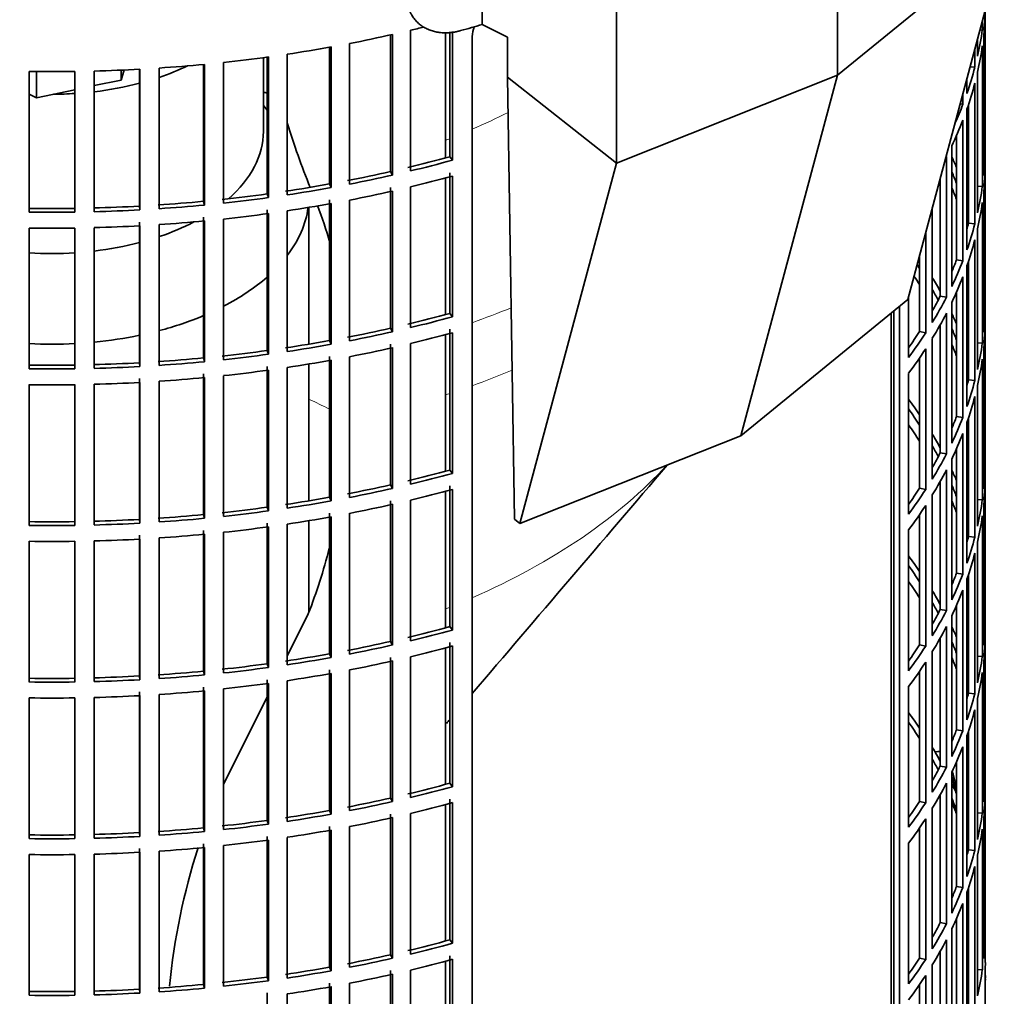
# Model space of a CAD drawing. Header units: millimetres. Extents: x 424 to 1298, y -2735 to 1993.
# Tile 6 of 24: x 1144 to 1295, y -2579 to -2429. Entities that reach past the tile are written whole.
import ezdxf

# ---------------------------------------------------------------- set-up
doc = ezdxf.new("R2010")
doc.units = ezdxf.units.MM
for name, color, linetype in [('M5X8_UNI7687', 7, 'Continuous'), ('VSI184-254_GIUNT', 7, 'Continuous'), ('VSI344-454_FILTR', 7, 'Continuous'), ('VSI344-454_SUPPO', 7, 'Continuous'), ('VSI344-454_TERMI', 7, 'Continuous')]:
    doc.layers.add(name, color=color, linetype=linetype)

# ---------------------------------------------------------------- blocks, each defined once
blk = doc.blocks.new('SE4')
at = {"layer": 'M5X8_UNI7687', "color": 7, "linetype": 'Continuous', "lineweight": 35}
blk.add_line((1285.24, -2541.56), (1284.8, -2541.63), dxfattribs=at)
blk.add_arc((1278.06, -2548.1), 10, 0.9618, 20.2466, dxfattribs=at)
for start_param, end_param in [(2.875662, 3.13351), (1.309438, 1.74625)]:
    blk.add_ellipse((1286.24, -2546.38), major_axis=(1.01, -4.83), ratio=0.279258, start_param=start_param, end_param=end_param, dxfattribs=at)
at = {"layer": 'VSI184-254_GIUNT', "color": 7, "linetype": 'Continuous', "lineweight": 35}
for p, q in [((1181.54, -2446.21), (1181.54, -2434.84)), ((1182.1, -2442.92), (1181.54, -2442.2)), ((1188.54, -2478.92), (1188.54, -2457.88)), ((1188.54, -2503.01), (1188.54, -2481.97)), ((1188.54, -2520.07), (1188.54, -2506.06))]:
    blk.add_line(p, q, dxfattribs=at)
for centre, major_axis, start_param, end_param in [((1149.04, -2421.71), (-32.5, 0), -4.180525, -4.017085), ((1149.04, -2421.71), (-32.5, 0), 1.772095, 1.997343), ((1149.04, -2421.71), (-32.5, 0), 1.577864, 1.67924), ((1149.04, -2446.21), (-32.5, 0), 2.557531, 3.141593), ((1149.04, -2456.11), (39.5, 0), 5.869049, 6.204321), ((1149.04, -2446.21), (-32.5, 0), -4.180525, -3.976979), ((1149.04, -2446.21), (-32.5, 0), 1.772095, 1.997343), ((1149.04, -2446.21), (-32.5, 0), 1.462353, 1.67924), ((1149.04, -2456.11), (39.5, 0), -0.839288, -0.579133), ((1149.04, -2456.11), (39.5, 0), -1.14036, -0.9396), ((1149.04, -2456.11), (39.5, 0), 4.877649, 5.059742), ((1149.04, -2456.11), (39.5, 0), 4.62322, 4.801558)]:
    blk.add_ellipse(centre, major_axis=major_axis, ratio=0.57735, start_param=start_param, end_param=end_param, dxfattribs=at)
at = {"layer": 'VSI344-454_FILTR', "color": 7, "linetype": 'Continuous', "lineweight": 35}
for p, q in [((1292.54, -2573.99), (1292.54, -2427.49)), ((1292.54, -2448.9), (1292.54, -2427.52)), ((1292.08, -2430.6), (1292.08, -2429.21)), ((1204.18, -2452.27), (1204.18, -2430.64)), ((1210.2, -2450.09), (1210.2, -2430.86)), ((1210.61, -2450.62), (1210.61, -2430.82)), ((1291.72, -2430.57), (1292.08, -2430.6)), ((1194.8, -2454.31), (1194.8, -2432.67)), ((1201.07, -2452.38), (1201.07, -2431.36)), ((1201.41, -2452.92), (1201.41, -2431.28)), ((1213.63, -2652.87), (1213.63, -2431.6)), ((1291.35, -2434.63), (1291.35, -2431.96)), ((1292.29, -2452.96), (1292.29, -2431.33)), ((1191.69, -2454.28), (1191.69, -2433.25)), ((1191.97, -2454.84), (1191.97, -2433.2)), ((1290.93, -2436.34), (1290.93, -2433.51)), ((1292.08, -2454.68), (1292.08, -2433.04)), ((1175.43, -2457.22), (1175.43, -2435.58)), ((1182.1, -2455.81), (1182.1, -2434.77)), ((1182.31, -2456.38), (1182.31, -2434.74)), ((1185.2, -2455.96), (1185.2, -2434.32)), ((1145.53, -2458.61), (1145.53, -2436.97)), ((1152.56, -2458.61), (1152.56, -2436.97)), ((1155.54, -2458.55), (1155.54, -2436.91)), ((1162.49, -2457.69), (1162.49, -2436.63)), ((1162.56, -2458.26), (1162.56, -2436.63)), ((1165.53, -2458.08), (1165.53, -2436.45)), ((1172.35, -2456.95), (1172.35, -2435.9)), ((1172.49, -2457.52), (1172.49, -2435.88)), ((1290.19, -2436.26), (1290.93, -2436.34)), ((1291.35, -2458.72), (1291.35, -2437.08)), ((1289.71, -2440.34), (1289.71, -2438.06)), ((1290.93, -2460.43), (1290.93, -2438.79)), ((1289.09, -2442.02), (1289.09, -2440.38)), ((1288.67, -2441.96), (1289.09, -2442.02)), ((1289.71, -2464.43), (1289.71, -2442.79)), ((1289.95, -2460.33), (1289.95, -2442.1)), ((1289.09, -2466.11), (1289.09, -2444.47)), ((1288.12, -2465.97), (1288.12, -2446.82)), ((1287.39, -2470.05), (1287.39, -2448.41)), ((1292.29, -2448.9), (1292.54, -2448.9)), ((1210.2, -2450.09), (1210.61, -2450.62)), ((1286.57, -2471.71), (1286.57, -2450.07)), ((1201.07, -2452.38), (1201.41, -2452.92)), ((1292.54, -2472.99), (1292.54, -2451.35)), ((1210.2, -2474.18), (1210.2, -2452.54)), ((1210.61, -2474.71), (1210.61, -2453.07)), ((1285.61, -2471.53), (1285.61, -2453.35)), ((1191.69, -2454.28), (1191.97, -2454.84)), ((1201.07, -2476.46), (1201.07, -2454.83)), ((1201.41, -2477.01), (1201.41, -2455.37)), ((1204.18, -2476.36), (1204.18, -2454.72)), ((1291.35, -2454.64), (1292.08, -2454.68)), ((1292.29, -2477.05), (1292.29, -2455.41)), ((1172.35, -2456.95), (1172.49, -2457.52)), ((1182.1, -2455.81), (1182.31, -2456.38)), ((1191.69, -2478.37), (1191.69, -2456.73)), ((1194.8, -2478.39), (1194.8, -2456.76)), ((1162.49, -2457.69), (1162.56, -2458.26)), ((1182.1, -2479.9), (1182.1, -2458.26)), ((1185.2, -2480.05), (1185.2, -2458.41)), ((1191.97, -2478.93), (1191.97, -2457.29)), ((1284.39, -2475.57), (1284.39, -2457.91)), ((1292.08, -2478.77), (1292.08, -2457.13)), ((1172.35, -2481.03), (1172.35, -2459.4)), ((1172.49, -2481.61), (1172.49, -2459.97)), ((1175.43, -2481.31), (1175.43, -2459.67)), ((1182.31, -2480.46), (1182.31, -2458.83)), ((1145.53, -2482.69), (1145.53, -2461.06)), ((1152.56, -2482.69), (1152.56, -2461.06)), ((1155.54, -2482.63), (1155.54, -2461)), ((1162.49, -2481.78), (1162.49, -2460.14)), ((1162.56, -2482.35), (1162.56, -2460.71)), ((1165.53, -2482.17), (1165.53, -2460.53)), ((1289.95, -2460.33), (1290.93, -2460.43)), ((1291.35, -2482.81), (1291.35, -2461.17)), ((1283.37, -2477.19), (1283.37, -2461.72)), ((1290.93, -2484.51), (1290.93, -2462.88)), ((1282.44, -2476.97), (1282.44, -2465.18)), ((1288.12, -2465.97), (1289.09, -2466.11)), ((1289.71, -2488.51), (1289.71, -2466.87)), ((1289.95, -2484.41), (1289.95, -2466.18)), ((1289.09, -2490.2), (1289.09, -2468.56)), ((1280.74, -2480.95), (1280.74, -2471.55)), ((1285.61, -2471.53), (1286.57, -2471.71)), ((1288.12, -2490.06), (1288.12, -2470.91)), ((1279.36, -2613.57), (1279.36, -2473.07)), ((1287.39, -2494.14), (1287.39, -2472.5)), ((1292.29, -2472.99), (1292.54, -2472.99)), ((1210.2, -2474.18), (1210.61, -2474.71)), ((1278.45, -2613.33), (1278.45, -2473.82)), ((1286.57, -2495.79), (1286.57, -2474.16)), ((1201.07, -2476.46), (1201.41, -2477.01)), ((1210.2, -2498.27), (1210.2, -2476.63)), ((1285.61, -2495.61), (1285.61, -2475.93)), ((1292.54, -2497.08), (1292.54, -2475.44)), ((1210.61, -2498.79), (1210.61, -2477.16)), ((1282.44, -2476.97), (1283.37, -2477.19)), ((1284.39, -2499.66), (1284.39, -2478.02)), ((1191.69, -2478.37), (1191.97, -2478.93)), ((1201.07, -2500.55), (1201.07, -2478.91)), ((1201.41, -2501.09), (1201.41, -2479.45)), ((1204.18, -2500.45), (1204.18, -2478.81)), ((1283.37, -2501.27), (1283.37, -2479.64)), ((1291.35, -2478.72), (1292.08, -2478.77)), ((1292.29, -2501.14), (1292.29, -2479.5)), ((1172.35, -2481.03), (1172.49, -2481.61)), ((1182.1, -2479.9), (1182.31, -2480.46)), ((1191.69, -2502.46), (1191.69, -2480.82)), ((1194.8, -2502.48), (1194.8, -2480.84)), ((1282.44, -2501.06), (1282.44, -2481.02)), ((1292.08, -2502.85), (1292.08, -2481.22)), ((1162.49, -2481.78), (1162.56, -2482.35)), ((1182.1, -2503.98), (1182.1, -2482.35)), ((1185.2, -2504.13), (1185.2, -2482.5)), ((1191.97, -2503.01), (1191.97, -2481.38)), ((1162.49, -2505.86), (1162.49, -2484.22)), ((1172.35, -2505.12), (1172.35, -2483.48)), ((1172.49, -2505.69), (1172.49, -2484.06)), ((1175.43, -2505.39), (1175.43, -2483.76)), ((1182.31, -2504.55), (1182.31, -2482.91)), ((1280.74, -2505.04), (1280.74, -2483.4)), ((1145.53, -2506.78), (1145.53, -2485.14)), ((1152.56, -2506.78), (1152.56, -2485.14)), ((1155.54, -2506.72), (1155.54, -2485.08)), ((1162.56, -2506.44), (1162.56, -2484.8)), ((1165.53, -2506.26), (1165.53, -2484.62)), ((1289.95, -2484.41), (1290.93, -2484.51)), ((1291.35, -2506.89), (1291.35, -2485.26)), ((1290.93, -2508.6), (1290.93, -2486.96)), ((1288.12, -2490.06), (1289.09, -2490.2)), ((1289.95, -2508.5), (1289.95, -2490.27)), ((1289.71, -2512.6), (1289.71, -2490.96)), ((1289.09, -2514.28), (1289.09, -2492.65)), ((1285.61, -2495.61), (1286.57, -2495.79)), ((1288.12, -2514.14), (1288.12, -2494.99)), ((1287.39, -2518.22), (1287.39, -2496.59)), ((1292.29, -2497.07), (1292.54, -2497.08)), ((1210.2, -2498.27), (1210.61, -2498.79)), ((1286.57, -2519.88), (1286.57, -2498.24)), ((1201.07, -2500.55), (1201.41, -2501.09)), ((1210.2, -2522.35), (1210.2, -2500.72)), ((1285.61, -2519.7), (1285.61, -2500.01)), ((1292.54, -2521.16), (1292.54, -2499.53)), ((1210.61, -2522.88), (1210.61, -2501.24)), ((1282.44, -2501.06), (1283.37, -2501.27)), ((1284.39, -2523.74), (1284.39, -2502.1)), ((1191.69, -2502.46), (1191.97, -2503.01)), ((1201.07, -2524.64), (1201.07, -2503)), ((1201.41, -2525.18), (1201.41, -2503.54)), ((1204.18, -2524.53), (1204.18, -2502.9)), ((1283.37, -2525.36), (1283.37, -2503.72)), ((1291.35, -2502.81), (1292.08, -2502.85)), ((1292.29, -2525.22), (1292.29, -2503.59)), ((1172.35, -2505.12), (1172.49, -2505.69)), ((1182.1, -2503.98), (1182.31, -2504.55)), ((1191.69, -2526.54), (1191.69, -2504.91)), ((1194.8, -2526.57), (1194.8, -2504.93)), ((1282.44, -2525.14), (1282.44, -2505.11)), ((1292.08, -2526.94), (1292.08, -2505.3)), ((1162.49, -2505.86), (1162.56, -2506.44)), ((1182.1, -2528.07), (1182.1, -2506.43)), ((1185.2, -2528.22), (1185.2, -2506.58)), ((1191.97, -2527.1), (1191.97, -2505.46)), ((1162.49, -2529.95), (1162.49, -2508.31)), ((1172.35, -2529.21), (1172.35, -2507.57)), ((1172.49, -2529.78), (1172.49, -2508.14)), ((1175.43, -2529.48), (1175.43, -2507.84)), ((1182.31, -2528.64), (1182.31, -2507)), ((1280.74, -2529.13), (1280.74, -2507.49)), ((1145.53, -2530.87), (1145.53, -2509.23)), ((1152.56, -2530.87), (1152.56, -2509.23)), ((1155.54, -2530.81), (1155.54, -2509.17)), ((1162.56, -2530.52), (1162.56, -2508.89)), ((1165.53, -2530.34), (1165.53, -2508.71)), ((1289.95, -2508.5), (1290.93, -2508.6)), ((1291.35, -2530.98), (1291.35, -2509.34)), ((1290.93, -2532.69), (1290.93, -2511.05)), ((1288.12, -2514.14), (1289.09, -2514.28)), ((1289.95, -2532.59), (1289.95, -2514.36)), ((1289.71, -2536.68), (1289.71, -2515.05)), ((1289.09, -2538.37), (1289.09, -2516.73)), ((1285.61, -2519.7), (1286.57, -2519.88)), ((1288.12, -2538.23), (1288.12, -2519.08)), ((1287.39, -2542.31), (1287.39, -2520.67)), ((1292.29, -2521.16), (1292.54, -2521.16)), ((1210.2, -2522.35), (1210.61, -2522.88)), ((1286.57, -2543.97), (1286.57, -2522.33)), ((1292.54, -2545.25), (1292.54, -2523.61)), ((1201.07, -2524.64), (1201.41, -2525.18)), ((1210.2, -2546.44), (1210.2, -2524.8)), ((1285.61, -2543.79), (1285.61, -2524.1)), ((1191.69, -2526.54), (1191.97, -2527.1)), ((1210.61, -2546.97), (1210.61, -2525.33)), ((1282.44, -2525.14), (1283.37, -2525.36)), ((1284.39, -2547.83), (1284.39, -2526.19)), ((1182.1, -2528.07), (1182.31, -2528.64)), ((1201.07, -2548.72), (1201.07, -2527.09)), ((1201.41, -2549.27), (1201.41, -2527.63)), ((1204.18, -2548.62), (1204.18, -2526.98)), ((1283.37, -2549.45), (1283.37, -2527.81)), ((1291.35, -2526.9), (1292.08, -2526.94)), ((1292.29, -2549.31), (1292.29, -2527.67)), ((1172.35, -2529.21), (1172.49, -2529.78)), ((1191.69, -2550.63), (1191.69, -2528.99)), ((1191.97, -2551.19), (1191.97, -2529.55)), ((1194.8, -2550.65), (1194.8, -2529.02)), ((1282.44, -2549.23), (1282.44, -2529.2)), ((1292.08, -2551.03), (1292.08, -2529.39)), ((1162.49, -2529.95), (1162.56, -2530.52)), ((1182.1, -2552.16), (1182.1, -2530.52)), ((1182.31, -2552.72), (1182.31, -2531.09)), ((1185.2, -2552.31), (1185.2, -2530.67)), ((1162.49, -2554.04), (1162.49, -2532.4)), ((1172.35, -2553.29), (1172.35, -2531.66)), ((1172.49, -2553.87), (1172.49, -2532.23)), ((1175.43, -2553.57), (1175.43, -2531.93)), ((1280.74, -2553.21), (1280.74, -2531.58)), ((1289.95, -2532.59), (1290.93, -2532.69)), ((1145.53, -2554.95), (1145.53, -2533.32)), ((1152.56, -2554.95), (1152.56, -2533.32)), ((1155.54, -2554.89), (1155.54, -2533.26)), ((1162.56, -2554.61), (1162.56, -2532.97)), ((1165.53, -2554.43), (1165.53, -2532.79)), ((1291.35, -2555.07), (1291.35, -2533.43)), ((1290.93, -2556.77), (1290.93, -2535.14)), ((1288.12, -2538.23), (1289.09, -2538.37)), ((1289.95, -2556.67), (1289.95, -2538.44)), ((1289.71, -2560.77), (1289.71, -2539.13)), ((1289.09, -2562.46), (1289.09, -2540.82)), ((1288.12, -2562.32), (1288.12, -2543.17)), ((1285.61, -2543.79), (1286.57, -2543.97)), ((1287.39, -2566.4), (1287.39, -2544.76)), ((1292.29, -2545.25), (1292.54, -2545.25)), ((1210.2, -2546.44), (1210.61, -2546.97)), ((1286.57, -2568.05), (1286.57, -2546.42)), ((1292.54, -2569.34), (1292.54, -2547.7)), ((1201.07, -2548.72), (1201.41, -2549.27)), ((1210.2, -2570.53), (1210.2, -2548.89)), ((1282.44, -2549.23), (1283.37, -2549.45)), ((1285.61, -2567.87), (1285.61, -2548.19)), ((1191.69, -2550.63), (1191.97, -2551.19)), ((1210.61, -2571.05), (1210.61, -2549.42)), ((1284.39, -2571.92), (1284.39, -2550.28)), ((1182.1, -2552.16), (1182.31, -2552.72)), ((1201.07, -2572.81), (1201.07, -2551.17)), ((1201.41, -2573.35), (1201.41, -2551.71)), ((1204.18, -2572.71), (1204.18, -2551.07)), ((1283.37, -2573.53), (1283.37, -2551.9)), ((1291.35, -2550.98), (1292.08, -2551.03)), ((1292.29, -2573.4), (1292.29, -2551.76)), ((1172.35, -2553.29), (1172.49, -2553.87)), ((1191.69, -2574.72), (1191.69, -2553.08)), ((1191.97, -2575.27), (1191.97, -2553.64)), ((1194.8, -2574.74), (1194.8, -2553.1)), ((1282.44, -2573.32), (1282.44, -2553.28)), ((1292.08, -2575.11), (1292.08, -2553.48)), ((1162.49, -2554.04), (1162.56, -2554.61)), ((1182.1, -2576.24), (1182.1, -2554.61)), ((1182.31, -2576.81), (1182.31, -2555.17)), ((1185.2, -2576.39), (1185.2, -2554.76)), ((1162.49, -2578.12), (1162.49, -2556.48)), ((1165.53, -2578.52), (1165.53, -2556.88)), ((1172.35, -2577.38), (1172.35, -2555.74)), ((1172.49, -2577.95), (1172.49, -2556.32)), ((1175.43, -2577.65), (1175.43, -2556.02)), ((1280.74, -2577.3), (1280.74, -2555.66)), ((1289.95, -2556.67), (1290.93, -2556.77)), ((1145.53, -2579.04), (1145.53, -2557.4)), ((1152.56, -2579.04), (1152.56, -2557.4)), ((1155.54, -2578.98), (1155.54, -2557.34)), ((1162.56, -2578.7), (1162.56, -2557.06)), ((1291.35, -2579.15), (1291.35, -2557.52)), ((1290.93, -2580.86), (1290.93, -2559.22)), ((1288.12, -2562.32), (1289.09, -2562.46)), ((1289.95, -2580.76), (1289.95, -2562.53)), ((1289.71, -2584.86), (1289.71, -2563.22)), ((1289.09, -2586.54), (1289.09, -2564.91)), ((1288.12, -2586.4), (1288.12, -2567.25)), ((1285.61, -2567.87), (1286.57, -2568.05)), ((1287.39, -2590.48), (1287.39, -2568.85)), ((1210.2, -2570.53), (1210.61, -2571.05)), ((1286.57, -2592.14), (1286.57, -2570.5)), ((1292.29, -2569.33), (1292.54, -2569.34)), ((1201.07, -2572.81), (1201.41, -2573.35)), ((1210.2, -2594.61), (1210.2, -2572.98)), ((1210.61, -2595.14), (1210.61, -2573.5)), ((1282.44, -2573.32), (1283.37, -2573.53)), ((1285.61, -2591.96), (1285.61, -2572.27)), ((1191.69, -2574.72), (1191.97, -2575.27)), ((1284.39, -2596), (1284.39, -2574.36)), ((1291.35, -2575.07), (1292.08, -2575.11)), ((1182.1, -2576.24), (1182.31, -2576.81)), ((1201.07, -2596.9), (1201.07, -2575.26)), ((1201.41, -2597.44), (1201.41, -2575.8)), ((1204.18, -2596.79), (1204.18, -2575.16)), ((1283.37, -2597.62), (1283.37, -2575.98)), ((1292.54, -2581.34), (1292.54, -2576.44)), ((1172.35, -2577.38), (1172.49, -2577.95)), ((1191.69, -2598.8), (1191.69, -2577.17)), ((1191.97, -2599.36), (1191.97, -2577.72)), ((1194.8, -2598.83), (1194.8, -2577.19)), ((1282.44, -2597.4), (1282.44, -2577.37)), ((1162.49, -2578.12), (1162.56, -2578.7)), ((1182.1, -2600.33), (1182.1, -2578.69)), ((1185.2, -2600.48), (1185.2, -2578.84))]:
    blk.add_line(p, q, dxfattribs=at)
for centre, radius, start, end in [((1219.91, -2432.2), 6.31, 160.7591, 174.5077), ((1149.04, -2188.5), 248.5, 269.189, 270.811), ((1149.04, -2211.29), 246.77, 269.1833, 270.8167), ((1149.04, -2210.13), 248.5, 269.189, 270.811), ((1149.04, -2212.58), 248.5, 269.189, 270.811), ((1149.04, -2235.38), 246.77, 269.1833, 270.8167), ((1149.04, -2234.22), 248.5, 269.189, 270.811), ((1149.04, -2236.67), 248.5, 269.189, 270.811), ((1149.04, -2259.46), 246.77, 269.1833, 270.8167), ((1149.04, -2258.31), 248.5, 269.189, 270.811), ((1149.04, -2260.76), 248.5, 269.189, 270.811), ((1149.04, -2283.55), 246.77, 269.1833, 270.8167), ((1149.04, -2282.39), 248.5, 269.189, 270.811), ((1149.04, -2284.84), 248.5, 269.189, 270.811), ((1149.04, -2307.64), 246.77, 269.1833, 270.8167), ((1149.04, -2306.48), 248.5, 269.189, 270.811), ((1149.04, -2308.93), 248.5, 269.189, 270.811), ((1341.3, -2575.4), 48.77, 178.3445, 181.5446), ((1341.3, -2575.03), 48.77, 180.2166, 181.6555), ((1149.04, -2331.72), 246.77, 269.1833, 270.8167), ((1149.04, -2330.57), 248.5, 269.189, 270.811)]:
    blk.add_arc(centre, radius, start, end, dxfattribs=at)
for centre, major_axis, start_param, end_param in [((1149.04, -2341.29), (143.5, 0), 2.974441, 5.120491), ((1149.04, -2426.41), (143.5, 0), 6.223771, 6.272786), ((1149.04, -2354.15), (143.5, 0), -1.176432, -1.161145), ((1149.04, -2423.96), (143.5, 0), -0.129227, -0.080212), ((1149.04, -2354.15), (143.5, 0), -1.246245, -1.197216), ((1149.04, -2354.15), (143.5, 0), -1.316058, -1.267029), ((1149.04, -2426.41), (143.5, 0), -0.129227, -0.080212), ((1149.04, -2354.15), (143.5, 0), -1.385871, -1.336842), ((1149.04, -2354.15), (143.5, 0), 4.757688, 4.806717), ((1149.04, -2354.15), (143.5, 0), -1.455685, -1.406655), ((1149.04, -2423.96), (143.5, 0), -0.199041, -0.150025), ((1149.04, -2426.41), (143.5, 0), -0.199041, -0.150025), ((1149.04, -2520.3), (142.5, 0), 1.33667, 1.340701), ((1149.04, -2423.96), (143.5, 0), -0.255831, -0.219838), ((1149.04, -2426.41), (143.5, 0), -0.268854, -0.219838), ((1149.04, -2448.04), (143.5, 0), 6.223771, 6.272786), ((1149.04, -2375.78), (142.5, 0), -1.176604, -1.127231), ((1149.04, -2375.78), (143.5, 0), -1.176432, -1.127403), ((1149.04, -2426.41), (143.5, 0), -0.293261, -0.289652), ((1149.04, -2472.13), (143.5, 0), 0.248961, 0.268854), ((1149.04, -2375.78), (142.5, 0), -1.246417, -1.197044), ((1149.04, -2472.13), (142.5, 0), 0.219666, 0.24208), ((1149.04, -2450.49), (143.5, 0), 6.223771, 6.272786), ((1149.04, -2375.78), (143.5, 0), -1.246245, -1.197216), ((1149.04, -2378.23), (143.5, 0), -1.176432, -1.127403), ((1149.04, -2375.78), (142.5, 0), -1.31623, -1.266857), ((1149.04, -2375.78), (143.5, 0), -1.316058, -1.267029), ((1149.04, -2378.23), (143.5, 0), -1.246245, -1.197216), ((1149.04, -2474.58), (142.5, 0), 0.219666, 0.24208), ((1149.04, -2448.04), (143.5, 0), -0.129227, -0.080212), ((1149.04, -2375.78), (142.5, 0), -1.455857, -1.406483), ((1149.04, -2375.78), (142.5, 0), -1.386044, -1.33667), ((1149.04, -2375.78), (143.5, 0), -1.385871, -1.336842), ((1149.04, -2472.13), (143.5, 0), 0.190538, 0.199041), ((1149.04, -2375.78), (142.5, 0), 4.757515, 4.806889), ((1149.04, -2375.78), (143.5, 0), 4.757688, 4.806717), ((1149.04, -2375.78), (143.5, 0), -1.455685, -1.406655), ((1149.04, -2378.23), (143.5, 0), -1.316058, -1.267029), ((1149.04, -2450.49), (143.5, 0), -0.129227, -0.080212), ((1149.04, -2378.23), (143.5, 0), -1.455685, -1.406655), ((1149.04, -2378.23), (143.5, 0), -1.385871, -1.336842), ((1149.04, -2472.13), (142.5, 0), 0.149853, 0.160574), ((1149.04, -2378.23), (143.5, 0), 4.757688, 4.806717), ((1149.04, -2448.04), (142.5, 0), -0.161977, -0.149853), ((1149.04, -2448.04), (143.5, 0), -0.199041, -0.150025), ((1149.04, -2450.49), (143.5, 0), -0.199041, -0.150025), ((1149.04, -2448.04), (142.5, 0), -0.24208, -0.219666), ((1149.04, -2496.22), (142.5, 0), 0.359293, 0.367215), ((1149.04, -2448.04), (143.5, 0), -0.268854, -0.219838), ((1149.04, -2498.67), (142.5, 0), 0.359293, 0.376293), ((1149.04, -2496.22), (143.5, 0), 0.312025, 0.338667), ((1149.04, -2450.49), (143.5, 0), -0.268854, -0.219838), ((1149.04, -2496.22), (142.5, 0), 0.297119, 0.318145), ((1149.04, -2448.04), (142.5, 0), -0.318145, -0.28948), ((1149.04, -2448.04), (143.5, 0), -0.338667, -0.289652), ((1149.04, -2472.13), (143.5, 0), 6.223771, 6.272786), ((1149.04, -2399.87), (142.5, 0), -1.176604, -1.127231), ((1149.04, -2399.87), (143.5, 0), -1.176432, -1.127403), ((1149.04, -2450.49), (143.5, 0), -0.338667, -0.289652), ((1149.04, -2496.22), (143.5, 0), 0.248961, 0.268854), ((1149.04, -2399.87), (142.5, 0), -1.246417, -1.197044), ((1149.04, -2496.22), (142.5, 0), 0.219666, 0.24208), ((1149.04, -2474.58), (143.5, 0), 6.223771, 6.272786), ((1149.04, -2399.87), (143.5, 0), -1.246245, -1.197216), ((1149.04, -2402.32), (143.5, 0), -1.176432, -1.127403), ((1149.04, -2448.04), (142.5, 0), -0.39195, -0.359293), ((1149.04, -2448.04), (143.5, 0), -0.40848, -0.359465), ((1149.04, -2399.87), (142.5, 0), -1.31623, -1.266857), ((1149.04, -2399.87), (143.5, 0), -1.316058, -1.267029), ((1149.04, -2402.32), (143.5, 0), -1.246245, -1.197216), ((1149.04, -2450.49), (143.5, 0), -0.40848, -0.359465), ((1149.04, -2498.67), (142.5, 0), 0.219666, 0.24208), ((1149.04, -2472.13), (143.5, 0), -0.129227, -0.080212), ((1149.04, -2399.87), (142.5, 0), -1.455857, -1.406483), ((1149.04, -2399.87), (142.5, 0), -1.386044, -1.33667), ((1149.04, -2399.87), (143.5, 0), -1.385871, -1.336842), ((1149.04, -2496.22), (143.5, 0), 0.190538, 0.199041), ((1149.04, -2474.58), (143.5, 0), -0.129227, -0.080212), ((1149.04, -2399.87), (142.5, 0), 4.757515, 4.806889), ((1149.04, -2399.87), (143.5, 0), 4.757688, 4.806717), ((1149.04, -2399.87), (143.5, 0), -1.455685, -1.406655), ((1149.04, -2402.32), (143.5, 0), -1.316058, -1.267029), ((1149.04, -2402.32), (143.5, 0), -1.455685, -1.406655), ((1149.04, -2402.32), (143.5, 0), -1.385871, -1.336842), ((1149.04, -2496.22), (142.5, 0), 0.149853, 0.160574), ((1149.04, -2402.32), (143.5, 0), 4.757688, 4.806717), ((1149.04, -2472.13), (142.5, 0), -0.161977, -0.149853), ((1149.04, -2472.13), (143.5, 0), -0.199041, -0.150025), ((1149.04, -2474.58), (143.5, 0), -0.199041, -0.150025), ((1149.04, -2520.3), (143.5, 0), 0.37741, 0.40848), ((1149.04, -2520.3), (142.5, 0), 0.359293, 0.39195), ((1149.04, -2472.13), (142.5, 0), -0.24208, -0.219666), ((1149.04, -2472.13), (143.5, 0), -0.268854, -0.219838), ((1149.04, -2522.75), (142.5, 0), 0.359293, 0.39195), ((1149.04, -2520.3), (143.5, 0), 0.312025, 0.338667), ((1149.04, -2474.58), (143.5, 0), -0.268854, -0.219838), ((1149.04, -2520.3), (142.5, 0), 0.297119, 0.318145), ((1149.04, -2472.13), (142.5, 0), -0.318145, -0.28948), ((1149.04, -2472.13), (143.5, 0), -0.338667, -0.289652), ((1149.04, -2496.22), (143.5, 0), 6.223771, 6.272786), ((1149.04, -2423.96), (142.5, 0), -1.176604, -1.127231), ((1149.04, -2423.96), (143.5, 0), -1.176432, -1.127403), ((1149.04, -2474.58), (143.5, 0), -0.338667, -0.289652), ((1149.04, -2520.3), (143.5, 0), 0.248961, 0.268854), ((1149.04, -2423.96), (142.5, 0), -1.246417, -1.197044), ((1149.04, -2520.3), (142.5, 0), 0.219666, 0.24208), ((1149.04, -2498.67), (143.5, 0), 6.223771, 6.272786), ((1149.04, -2423.96), (143.5, 0), -1.246245, -1.197216), ((1149.04, -2426.41), (143.5, 0), -1.176432, -1.127403), ((1149.04, -2472.13), (142.5, 0), -0.39195, -0.359293), ((1149.04, -2472.13), (143.5, 0), -0.40848, -0.359465), ((1149.04, -2423.96), (142.5, 0), -1.31623, -1.266857), ((1149.04, -2423.96), (143.5, 0), -1.316058, -1.267029), ((1149.04, -2426.41), (143.5, 0), -1.246245, -1.197216), ((1149.04, -2474.58), (143.5, 0), -0.40848, -0.359465), ((1149.04, -2522.75), (142.5, 0), 0.219666, 0.24208), ((1149.04, -2520.3), (143.5, 0), 0.190538, 0.199041), ((1149.04, -2496.22), (143.5, 0), -0.129227, -0.080212), ((1149.04, -2423.96), (142.5, 0), -1.455857, -1.406483), ((1149.04, -2423.96), (142.5, 0), -1.386044, -1.33667), ((1149.04, -2423.96), (143.5, 0), -1.385871, -1.336842), ((1149.04, -2498.67), (143.5, 0), -0.129227, -0.080212), ((1149.04, -2423.96), (142.5, 0), 4.757515, 4.806889), ((1149.04, -2423.96), (143.5, 0), 4.757688, 4.806717), ((1149.04, -2423.96), (143.5, 0), -1.455685, -1.406655), ((1149.04, -2426.41), (143.5, 0), -1.316058, -1.267029), ((1149.04, -2426.41), (143.5, 0), -1.455685, -1.406655), ((1149.04, -2426.41), (143.5, 0), -1.385871, -1.336842), ((1149.04, -2520.3), (142.5, 0), 0.149853, 0.160574), ((1149.04, -2426.41), (143.5, 0), 4.757688, 4.806717), ((1149.04, -2496.22), (142.5, 0), -0.161977, -0.149853), ((1149.04, -2496.22), (143.5, 0), -0.199041, -0.150025), ((1149.04, -2544.39), (143.5, 0), 0.37741, 0.40848), ((1149.04, -2498.67), (143.5, 0), -0.199041, -0.150025), ((1149.04, -2544.39), (142.5, 0), 0.359293, 0.39195), ((1149.04, -2496.22), (142.5, 0), -0.24208, -0.219666), ((1149.04, -2496.22), (143.5, 0), -0.268854, -0.219838), ((1149.04, -2546.84), (142.5, 0), 0.359293, 0.39195), ((1149.04, -2544.39), (143.5, 0), 0.312025, 0.338667), ((1149.04, -2498.67), (143.5, 0), -0.268854, -0.219838), ((1149.04, -2544.39), (142.5, 0), 0.297119, 0.318145), ((1149.04, -2496.22), (142.5, 0), -0.318145, -0.28948), ((1149.04, -2496.22), (143.5, 0), -0.338667, -0.289652), ((1149.04, -2520.3), (143.5, 0), 6.223771, 6.272786), ((1149.04, -2448.04), (142.5, 0), -1.176604, -1.127231), ((1149.04, -2448.04), (143.5, 0), -1.176432, -1.127403), ((1149.04, -2498.67), (143.5, 0), -0.338667, -0.289652), ((1149.04, -2544.39), (143.5, 0), 0.248961, 0.268854), ((1149.04, -2522.75), (143.5, 0), 6.223771, 6.272786), ((1149.04, -2448.04), (142.5, 0), -1.246417, -1.197044), ((1149.04, -2544.39), (142.5, 0), 0.219666, 0.24208), ((1149.04, -2448.04), (142.5, 0), -1.31623, -1.266857), ((1149.04, -2448.04), (143.5, 0), -1.246245, -1.197216), ((1149.04, -2450.49), (143.5, 0), -1.176432, -1.127403), ((1149.04, -2496.22), (142.5, 0), -0.39195, -0.359293), ((1149.04, -2496.22), (143.5, 0), -0.40848, -0.359465), ((1149.04, -2448.04), (142.5, 0), -1.386044, -1.33667), ((1149.04, -2448.04), (143.5, 0), -1.316058, -1.267029), ((1149.04, -2450.49), (143.5, 0), -1.246245, -1.197216), ((1149.04, -2498.67), (143.5, 0), -0.40848, -0.359465), ((1149.04, -2546.84), (142.5, 0), 0.219666, 0.24208), ((1149.04, -2544.39), (143.5, 0), 0.190538, 0.199041), ((1149.04, -2520.3), (143.5, 0), -0.129227, -0.080212), ((1149.04, -2448.04), (142.5, 0), -1.455857, -1.406483), ((1149.04, -2448.04), (143.5, 0), -1.385871, -1.336842), ((1149.04, -2450.49), (143.5, 0), -1.316058, -1.267029), ((1149.04, -2522.75), (143.5, 0), -0.129227, -0.080212), ((1149.04, -2448.04), (142.5, 0), 4.757515, 4.806889), ((1149.04, -2448.04), (143.5, 0), 4.757688, 4.806717), ((1149.04, -2448.04), (143.5, 0), -1.455685, -1.406655), ((1149.04, -2450.49), (143.5, 0), -1.385871, -1.336842), ((1149.04, -2450.49), (143.5, 0), -1.455685, -1.406655), ((1149.04, -2520.3), (142.5, 0), -0.161977, -0.149853), ((1149.04, -2544.39), (142.5, 0), 0.149853, 0.160574), ((1149.04, -2520.3), (143.5, 0), -0.199041, -0.150025), ((1149.04, -2450.49), (143.5, 0), 4.757688, 4.806717), ((1149.04, -2568.48), (143.5, 0), 0.37741, 0.40848), ((1149.04, -2522.75), (143.5, 0), -0.199041, -0.150025), ((1149.04, -2568.48), (142.5, 0), 0.359293, 0.39195), ((1149.04, -2520.3), (142.5, 0), -0.24208, -0.219666), ((1149.04, -2520.3), (143.5, 0), -0.268854, -0.219838), ((1149.04, -2568.48), (143.5, 0), 0.312025, 0.338667), ((1149.04, -2522.75), (143.5, 0), -0.268854, -0.219838), ((1149.04, -2568.48), (142.5, 0), 0.297119, 0.318145), ((1149.04, -2520.3), (142.5, 0), -0.318145, -0.28948), ((1149.04, -2520.3), (143.5, 0), -0.338667, -0.289652), ((1149.04, -2544.39), (143.5, 0), 6.223771, 6.272786), ((1149.04, -2472.13), (142.5, 0), -1.176604, -1.127231), ((1149.04, -2472.13), (143.5, 0), -1.176432, -1.127403), ((1149.04, -2522.75), (143.5, 0), -0.338667, -0.289652), ((1149.04, -2568.48), (143.5, 0), 0.248961, 0.268854), ((1149.04, -2546.84), (143.5, 0), 6.223771, 6.272786), ((1149.04, -2472.13), (142.5, 0), -1.246417, -1.197044), ((1149.04, -2472.13), (143.5, 0), -1.246245, -1.197216), ((1149.04, -2520.3), (142.5, 0), -0.39195, -0.359293), ((1149.04, -2568.48), (142.5, 0), 0.219666, 0.24208), ((1149.04, -2472.13), (142.5, 0), -1.31623, -1.266857), ((1149.04, -2474.58), (143.5, 0), -1.176432, -1.127403), ((1149.04, -2520.3), (143.5, 0), -0.40848, -0.359465), ((1149.04, -2472.13), (142.5, 0), -1.386044, -1.33667), ((1149.04, -2472.13), (143.5, 0), -1.316058, -1.267029), ((1149.04, -2474.58), (143.5, 0), -1.246245, -1.197216), ((1149.04, -2522.75), (143.5, 0), -0.40848, -0.359465), ((1149.04, -2568.48), (143.5, 0), 0.190538, 0.199041), ((1149.04, -2544.39), (143.5, 0), -0.129227, -0.080212), ((1149.04, -2472.13), (142.5, 0), -1.455857, -1.406483), ((1149.04, -2472.13), (143.5, 0), -1.455685, -1.406655), ((1149.04, -2472.13), (143.5, 0), -1.385871, -1.336842), ((1149.04, -2474.58), (143.5, 0), -1.316058, -1.267029), ((1149.04, -2546.84), (143.5, 0), -0.129227, -0.080212), ((1149.04, -2472.13), (142.5, 0), 4.757515, 4.806889), ((1149.04, -2472.13), (143.5, 0), 4.757688, 4.806717), ((1149.04, -2474.58), (143.5, 0), -1.385871, -1.336842), ((1149.04, -2568.48), (142.5, 0), 0.149853, 0.160574), ((1149.04, -2474.58), (143.5, 0), -1.455685, -1.406655), ((1149.04, -2544.39), (142.5, 0), -0.160574, -0.149853), ((1149.04, -2544.39), (143.5, 0), -0.199041, -0.150025), ((1149.04, -2474.58), (143.5, 0), 4.757688, 4.806717), ((1149.04, -2546.84), (143.5, 0), -0.199041, -0.150025), ((1149.04, -2544.39), (142.5, 0), -0.24208, -0.219666), ((1149.04, -2544.39), (143.5, 0), -0.268854, -0.219838), ((1149.04, -2546.84), (143.5, 0), -0.268854, -0.219838), ((1149.04, -2544.39), (142.5, 0), -0.318145, -0.28948), ((1149.04, -2544.39), (143.5, 0), -0.338667, -0.289652), ((1149.04, -2496.22), (142.5, 0), -1.176604, -1.127231), ((1149.04, -2546.84), (143.5, 0), -0.338667, -0.289652), ((1149.04, -2568.48), (143.5, 0), 6.223771, 6.272786), ((1149.04, -2496.22), (143.5, 0), -1.176432, -1.127403), ((1149.04, -2496.22), (142.5, 0), -1.246417, -1.197044), ((1149.04, -2496.22), (143.5, 0), -1.246245, -1.197216), ((1149.04, -2498.67), (143.5, 0), -1.176432, -1.127403), ((1149.04, -2544.39), (142.5, 0), -0.39195, -0.359293), ((1149.04, -2544.39), (143.5, 0), -0.40848, -0.359465), ((1149.04, -2496.22), (142.5, 0), -1.31623, -1.266857), ((1149.04, -2496.22), (142.5, 0), -1.386044, -1.33667), ((1149.04, -2496.22), (143.5, 0), -1.316058, -1.267029), ((1149.04, -2498.67), (143.5, 0), -1.246245, -1.197216), ((1149.04, -2546.84), (143.5, 0), -0.40848, -0.359465), ((1149.04, -2568.48), (143.5, 0), -0.129227, -0.080212), ((1149.04, -2496.22), (142.5, 0), -1.455857, -1.406483), ((1149.04, -2496.22), (143.5, 0), -1.455685, -1.406655), ((1149.04, -2496.22), (143.5, 0), -1.385871, -1.336842), ((1149.04, -2498.67), (143.5, 0), -1.316058, -1.267029), ((1149.04, -2496.22), (142.5, 0), 4.757515, 4.806889), ((1149.04, -2496.22), (143.5, 0), 4.757688, 4.806717)]:
    blk.add_ellipse(centre, major_axis=major_axis, ratio=0.57735, start_param=start_param, end_param=end_param, dxfattribs=at)
at = {"layer": 'VSI344-454_SUPPO', "color": 7, "linetype": 'Continuous', "lineweight": 35}
for p, q in [((1209.52, -2450.28), (1209.52, -2430.92)), ((1146.64, -2441.03), (1146.64, -2436.98)), ((1159.66, -2438.29), (1160.13, -2436.75)), ((1159.66, -2438.29), (1159.66, -2436.77)), ((1155.54, -2439.16), (1159.66, -2438.29)), ((1146.64, -2441.03), (1152.56, -2439.78)), ((1145.53, -2440.49), (1146.64, -2441.03)), ((1209.52, -2474.36), (1209.52, -2453.36)), ((1278.07, -2617.48), (1278.07, -2474.13)), ((1209.52, -2498.45), (1209.52, -2477.45)), ((1209.52, -2522.54), (1209.52, -2501.54)), ((1185.2, -2526.88), (1188.43, -2520.37)), ((1209.52, -2546.62), (1209.52, -2525.62)), ((1175.43, -2546.64), (1182.1, -2533.15)), ((1209.52, -2570.71), (1209.52, -2549.71)), ((1209.52, -2594.8), (1209.52, -2573.8))]:
    blk.add_line(p, q, dxfattribs=at)
for centre, radius, start, end in [((1327.47, -2399.67), 149.3, 197.6267, 201.6804), ((1135.53, -2479), 58.39, 15.643, 21.5141), ((-25876.49, 20627.43), 35640.76, 319.471995, 319.546267), ((1114.94, -2491.23), 79.06, 338.3769, 346.0427), ((-25876.49, 20627.43), 35640.76, 319.462198, 319.463498), ((1269.2, -2587.7), 102.6, 162.2028, 174.3857)]:
    blk.add_arc(centre, radius, start, end, dxfattribs=at)
at = {"layer": 'VSI344-454_SUPPO', "color": 4, "linetype": 'Continuous', "lineweight": 9}
for centre, major_axis, start_param, end_param in [((1149.04, -2396.63), (106.99, 0), -0.922642, -0.855927), ((1149.04, -2396.63), (106.99, 0), -0.96998, -0.962313), ((1149.04, -2415.87), (122, 0), -1.012881, -0.953776), ((1149.04, -2425.55), (122, 0), -1.012881, -0.952299), ((1149.04, -2425.55), (122, 0), -1.052104, -1.045723), ((1149.04, -2516.11), (63.54, 0), 0.834953, 0.899918), ((1149.04, -2468.82), (106.8, 0), 5.361828, 5.798996), ((1149.04, -2468.82), (106.8, 0), -0.968818, -0.961131)]:
    blk.add_ellipse(centre, major_axis=major_axis, ratio=0.57735, start_param=start_param, end_param=end_param, dxfattribs=at)
at = {"layer": 'VSI344-454_SUPPO', "color": 7, "linetype": 'Continuous', "lineweight": 35}
for start_param, end_param in [(3.361259, 3.383673), (3.292267, 3.302166)]:
    blk.add_ellipse((1149.04, -2569.09), major_axis=(-142.5, 0), ratio=0.57735, start_param=start_param, end_param=end_param, dxfattribs=at)
at = {"layer": 'VSI344-454_TERMI', "color": 7, "linetype": 'Continuous', "lineweight": 35}
for p, q in [((1269.82, -2437.55), (1269.82, -2408.98)), ((1269.82, -2437.55), (1295.46, -2416.62)), ((1295.46, -2416.62), (1280.6, -2472.06)), ((1215.17, -2429.75), (1215.17, -2425.03)), ((1235.81, -2451.06), (1235.81, -2423.78)), ((1215.17, -2429.75), (1219.09, -2431.72)), ((1219.09, -2437.84), (1219.09, -2431.72)), ((1219.09, -2437.84), (1235.81, -2451.06)), ((1220.13, -2505.85), (1219.09, -2437.84)), ((1235.81, -2451.06), (1269.82, -2437.55)), ((1269.82, -2437.55), (1254.97, -2493)), ((1235.81, -2451.06), (1220.95, -2506.5)), ((1280.6, -2472.06), (1254.97, -2493)), ((1254.97, -2493), (1220.95, -2506.5)), ((1220.95, -2506.5), (1220.13, -2505.85))]:
    blk.add_line(p, q, dxfattribs=at)
blk.add_ellipse((1149.04, -2355.57), major_axis=(144.5, 0), ratio=0.57735, start_param=-1.121039, end_param=-1.095444, dxfattribs=at)
blk.add_open_spline([(1203.64, -2425.47), (1203.64, -2425.55), (1203.64, -2425.71), (1203.65, -2425.95), (1203.68, -2426.19), (1203.71, -2426.42), (1203.75, -2426.65), (1203.8, -2426.87), (1203.85, -2427.09), (1203.92, -2427.31), (1204, -2427.52), (1204.08, -2427.73), (1204.17, -2427.94), (1204.34, -2428.27), (1204.61, -2428.72), (1205.03, -2429.23), (1205.52, -2429.7), (1206.07, -2430.1), (1206.68, -2430.43), (1207.34, -2430.7), (1208.03, -2430.89), (1208.68, -2430.99), (1209.26, -2431.03), (1209.77, -2431.04), (1210.29, -2431.01), (1210.81, -2430.94), (1211.33, -2430.84), (1211.69, -2430.75), (1211.86, -2430.71)], degree=3, knots=[0, 0, 0, 0, 0.021051, 0.042001, 0.062873, 0.08369, 0.104474, 0.125249, 0.146036, 0.166859, 0.18774, 0.208703, 0.229768, 0.250959, 0.313199, 0.375603, 0.438616, 0.501374, 0.564129, 0.627102, 0.689223, 0.75131, 0.793093, 0.834507, 0.875728, 0.916932, 0.958298, 1, 1, 1, 1], dxfattribs=at)

msp = doc.modelspace()

# ---------------------------------------------------------------- block references
msp.add_blockref('SE4', (0, 0))

doc.saveas('drawing.dxf')
